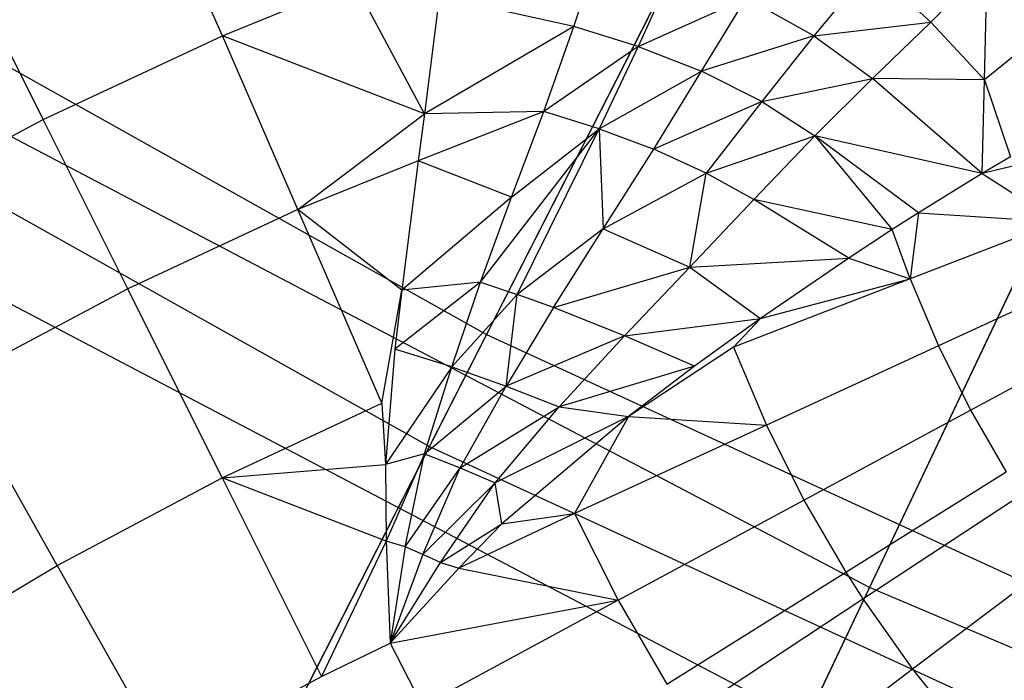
# Model space of a CAD drawing. Extents: x 0.02 to 4.75, y -2.35 to 2.37.
# Tile 12 of 131: x 1.47 to 1.58, y -1.73 to -1.65. Entities that reach past the tile are written whole.
import ezdxf

# ---------------------------------------------------------------- set-up
doc = ezdxf.new("R2010")
doc.units = 0
doc.header["$MEASUREMENT"] = 0
doc.layers.get('0').update_dxf_attribs({"color": 13, "linetype": 'CONTINUOUS'})

# ---------------------------------------------------------------- blocks, each defined once
blk = doc.blocks.new('CTLS_SNOW_BALL_ZWIS_PM_STL')
at = {"color": 0}
for p, q in [((1.57247, -1.58696, 1.31473), (1.52031, -1.68933, 1.45954)), ((1.57247, -1.58696, 1.31473), (1.52031, -1.68933, 1.45954)), ((1.51355, -1.7026, 4.22821), (1.565, -1.60163, 4.37424)), ((1.51355, -1.7026, 4.22821), (1.565, -1.60163, 4.37424)), ((1.3897, -1.61618, 1.45954), (1.52031, -1.68933, 1.45954)), ((1.3897, -1.61618, 1.45954), (1.52031, -1.68933, 1.45954)), ((1.38192, -1.62888, 4.22821), (1.51355, -1.7026, 4.22821)), ((1.38192, -1.62888, 4.22821), (1.51355, -1.7026, 4.22821)), ((1.60616, -1.63378, 1.55792), (1.5656, -1.71925, 1.7116)), ((1.60616, -1.63378, 1.55792), (1.5656, -1.71925, 1.7116)), ((1.48906, -1.65401, 48.23877), (1.48161, -1.63686, 48.25748)), ((1.48906, -1.65401, 48.23877), (1.48161, -1.63686, 48.25748)), ((1.53063, -1.65293, 48.23076), (1.53377, -1.64323, 48.23691)), ((1.53063, -1.65293, 48.23076), (1.53377, -1.64323, 48.23691)), ((1.54245, -1.64598, 48.23592), (1.53825, -1.65528, 48.22991)), ((1.54245, -1.64598, 48.23592), (1.53825, -1.65528, 48.22991)), ((1.56575, -1.6459, 48.24481), (1.559, -1.65401, 48.23795)), ((1.56575, -1.6459, 48.24481), (1.559, -1.65401, 48.23795)), ((1.56575, -1.6459, 48.24481), (1.57286, -1.65238, 48.24865)), ((1.56575, -1.6459, 48.24481), (1.57286, -1.65238, 48.24865)), ((1.57954, -1.64561, 48.25693), (1.57286, -1.65238, 48.24865)), ((1.57954, -1.64561, 48.25693), (1.57286, -1.65238, 48.24865)), ((1.5792, -1.65922, 48.25343), (1.57954, -1.64561, 48.25693)), ((1.5792, -1.65922, 48.25343), (1.57954, -1.64561, 48.25693)), ((1.5656, -1.71925, 1.7116), (1.42916, -1.64764, 1.7116)), ((1.5656, -1.71925, 1.7116), (1.42916, -1.64764, 1.7116)), ((1.46787, -1.66392, 48.23877), (1.4595, -1.64719, 48.25748)), ((1.46787, -1.66392, 48.23877), (1.4595, -1.64719, 48.25748)), ((1.48906, -1.65401, 48.23877), (1.50464, -1.64765, 48.23877)), ((1.48906, -1.65401, 48.23877), (1.50464, -1.64765, 48.23877)), ((1.51295, -1.66323, 48.22719), (1.50464, -1.64765, 48.23877)), ((1.51295, -1.66323, 48.22719), (1.50464, -1.64765, 48.23877)), ((1.5147, -1.64938, 48.23494), (1.51295, -1.66323, 48.22719)), ((1.5147, -1.64938, 48.23494), (1.51295, -1.66323, 48.22719)), ((1.53063, -1.65293, 48.23076), (1.5147, -1.64938, 48.23494)), ((1.53063, -1.65293, 48.23076), (1.5147, -1.64938, 48.23494)), ((1.53825, -1.65528, 48.22991), (1.551, -1.64953, 48.23612)), ((1.53825, -1.65528, 48.22991), (1.551, -1.64953, 48.23612)), ((1.54574, -1.65819, 48.23008), (1.551, -1.64953, 48.23612)), ((1.54574, -1.65819, 48.23008), (1.551, -1.64953, 48.23612)), ((1.559, -1.65401, 48.23795), (1.551, -1.64953, 48.23612)), ((1.559, -1.65401, 48.23795), (1.551, -1.64953, 48.23612)), ((1.55807, -1.73513, 3.9597), (1.59759, -1.65183, 4.11485)), ((1.55807, -1.73513, 3.9597), (1.59759, -1.65183, 4.11485)), ((1.53063, -1.65293, 48.23076), (1.51295, -1.66323, 48.22719)), ((1.53063, -1.65293, 48.23076), (1.51295, -1.66323, 48.22719)), ((1.52707, -1.66296, 48.22583), (1.53063, -1.65293, 48.23076)), ((1.52707, -1.66296, 48.22583), (1.53063, -1.65293, 48.23076)), ((1.53825, -1.65528, 48.22991), (1.53063, -1.65293, 48.23076)), ((1.53825, -1.65528, 48.22991), (1.53063, -1.65293, 48.23076)), ((1.559, -1.65401, 48.23795), (1.57286, -1.65238, 48.24865)), ((1.559, -1.65401, 48.23795), (1.57286, -1.65238, 48.24865)), ((1.57286, -1.65238, 48.24865), (1.56594, -1.65908, 48.24119)), ((1.57286, -1.65238, 48.24865), (1.56594, -1.65908, 48.24119)), ((1.5792, -1.65922, 48.25343), (1.57286, -1.65238, 48.24865)), ((1.5792, -1.65922, 48.25343), (1.57286, -1.65238, 48.24865)), ((1.46787, -1.66392, 48.23877), (1.48906, -1.65401, 48.23877)), ((1.46787, -1.66392, 48.23877), (1.48906, -1.65401, 48.23877)), ((1.51295, -1.66323, 48.22719), (1.48906, -1.65401, 48.23877)), ((1.49798, -1.67455, 48.2247), (1.48906, -1.65401, 48.23877)), ((1.51295, -1.66323, 48.22719), (1.48906, -1.65401, 48.23877)), ((1.49798, -1.67455, 48.2247), (1.48906, -1.65401, 48.23877)), ((1.559, -1.65401, 48.23795), (1.54574, -1.65819, 48.23008)), ((1.559, -1.65401, 48.23795), (1.54574, -1.65819, 48.23008)), ((1.559, -1.65401, 48.23795), (1.55284, -1.6618, 48.23164)), ((1.559, -1.65401, 48.23795), (1.55284, -1.6618, 48.23164)), ((1.559, -1.65401, 48.23795), (1.56594, -1.65908, 48.24119)), ((1.559, -1.65401, 48.23795), (1.56594, -1.65908, 48.24119)), ((1.5854, -1.65418, 48.26231), (1.5792, -1.65922, 48.25343)), ((1.5854, -1.65418, 48.26231), (1.5792, -1.65922, 48.25343)), ((1.53825, -1.65528, 48.22991), (1.52707, -1.66296, 48.22583)), ((1.53825, -1.65528, 48.22991), (1.52707, -1.66296, 48.22583)), ((1.53825, -1.65528, 48.22991), (1.53361, -1.66501, 48.22521)), ((1.53825, -1.65528, 48.22991), (1.53361, -1.66501, 48.22521)), ((1.53825, -1.65528, 48.22991), (1.54574, -1.65819, 48.23008)), ((1.53825, -1.65528, 48.22991), (1.54574, -1.65819, 48.23008)), ((1.53361, -1.66501, 48.22521), (1.54574, -1.65819, 48.23008)), ((1.53361, -1.66501, 48.22521), (1.54574, -1.65819, 48.23008)), ((1.54008, -1.6674, 48.22537), (1.54574, -1.65819, 48.23008)), ((1.54008, -1.6674, 48.22537), (1.54574, -1.65819, 48.23008)), ((1.55284, -1.6618, 48.23164), (1.54574, -1.65819, 48.23008)), ((1.55284, -1.6618, 48.23164), (1.54574, -1.65819, 48.23008)), ((1.55284, -1.6618, 48.23164), (1.56594, -1.65908, 48.24119)), ((1.55284, -1.6618, 48.23164), (1.56594, -1.65908, 48.24119)), ((1.56594, -1.65908, 48.24119), (1.55911, -1.66584, 48.2344)), ((1.56594, -1.65908, 48.24119), (1.55911, -1.66584, 48.2344)), ((1.5792, -1.65922, 48.25343), (1.56594, -1.65908, 48.24119)), ((1.5792, -1.65922, 48.25343), (1.56594, -1.65908, 48.24119)), ((1.57892, -1.67031, 48.24996), (1.56594, -1.65908, 48.24119)), ((1.57892, -1.67031, 48.24996), (1.56594, -1.65908, 48.24119)), ((1.57892, -1.67031, 48.24996), (1.5792, -1.65922, 48.25343)), ((1.57892, -1.67031, 48.24996), (1.5792, -1.65922, 48.25343)), ((1.5792, -1.65922, 48.25343), (1.58225, -1.66833, 48.25414)), ((1.5792, -1.65922, 48.25343), (1.58225, -1.66833, 48.25414)), ((1.55284, -1.6618, 48.23164), (1.54008, -1.6674, 48.22537)), ((1.55284, -1.6618, 48.23164), (1.54008, -1.6674, 48.22537)), ((1.55284, -1.6618, 48.23164), (1.54628, -1.67026, 48.22657)), ((1.55284, -1.6618, 48.23164), (1.54628, -1.67026, 48.22657)), ((1.55284, -1.6618, 48.23164), (1.55911, -1.66584, 48.2344)), ((1.55284, -1.6618, 48.23164), (1.55911, -1.66584, 48.2344)), ((1.55807, -1.73513, 3.9597), (1.42038, -1.66286, 3.9597)), ((1.55807, -1.73513, 3.9597), (1.42038, -1.66286, 3.9597)), ((1.44629, -1.67539, 48.23877), (1.46787, -1.66392, 48.23877)), ((1.44629, -1.67539, 48.23877), (1.46787, -1.66392, 48.23877)), ((1.47788, -1.68395, 48.2247), (1.46787, -1.66392, 48.23877)), ((1.47788, -1.68395, 48.2247), (1.46787, -1.66392, 48.23877)), ((1.49798, -1.67455, 48.2247), (1.51295, -1.66323, 48.22719)), ((1.49798, -1.67455, 48.2247), (1.51295, -1.66323, 48.22719)), ((1.52707, -1.66296, 48.22583), (1.51223, -1.66881, 48.22467)), ((1.52707, -1.66296, 48.22583), (1.51223, -1.66881, 48.22467)), ((1.51295, -1.66323, 48.22719), (1.51223, -1.66881, 48.22467)), ((1.51295, -1.66323, 48.22719), (1.51223, -1.66881, 48.22467)), ((1.52707, -1.66296, 48.22583), (1.51295, -1.66323, 48.22719)), ((1.52707, -1.66296, 48.22583), (1.51295, -1.66323, 48.22719)), ((1.52325, -1.67309, 48.22195), (1.52707, -1.66296, 48.22583)), ((1.52325, -1.67309, 48.22195), (1.52707, -1.66296, 48.22583)), ((1.53361, -1.66501, 48.22521), (1.52707, -1.66296, 48.22583)), ((1.53361, -1.66501, 48.22521), (1.52707, -1.66296, 48.22583)), ((1.51959, -1.68315, 48.21884), (1.53361, -1.66501, 48.22521)), ((1.51959, -1.68315, 48.21884), (1.53361, -1.66501, 48.22521)), ((1.52325, -1.67309, 48.22195), (1.53361, -1.66501, 48.22521)), ((1.52325, -1.67309, 48.22195), (1.53361, -1.66501, 48.22521)), ((1.52391, -1.68461, 48.2186), (1.53361, -1.66501, 48.22521)), ((1.52391, -1.68461, 48.2186), (1.53361, -1.66501, 48.22521)), ((1.53361, -1.66501, 48.22521), (1.5341, -1.67685, 48.22172)), ((1.53361, -1.66501, 48.22521), (1.5341, -1.67685, 48.22172)), ((1.53361, -1.66501, 48.22521), (1.54008, -1.6674, 48.22537)), ((1.53361, -1.66501, 48.22521), (1.54008, -1.6674, 48.22537)), ((1.54628, -1.67026, 48.22657), (1.55911, -1.66584, 48.2344)), ((1.54628, -1.67026, 48.22657), (1.55911, -1.66584, 48.2344)), ((1.55191, -1.67338, 48.22869), (1.55911, -1.66584, 48.2344)), ((1.55191, -1.67338, 48.22869), (1.55911, -1.66584, 48.2344)), ((1.55911, -1.66584, 48.2344), (1.56828, -1.67694, 48.23878)), ((1.57892, -1.67031, 48.24996), (1.55911, -1.66584, 48.2344)), ((1.57892, -1.67031, 48.24996), (1.55911, -1.66584, 48.2344)), ((1.57139, -1.67496, 48.24175), (1.55911, -1.66584, 48.2344)), ((1.57139, -1.67496, 48.24175), (1.55911, -1.66584, 48.2344)), ((1.55911, -1.66584, 48.2344), (1.56828, -1.67694, 48.23878)), ((1.5341, -1.67685, 48.22172), (1.54008, -1.6674, 48.22537)), ((1.5341, -1.67685, 48.22172), (1.54008, -1.6674, 48.22537)), ((1.54628, -1.67026, 48.22657), (1.54008, -1.6674, 48.22537)), ((1.54628, -1.67026, 48.22657), (1.54008, -1.6674, 48.22537)), ((1.58225, -1.66833, 48.25414), (1.57892, -1.67031, 48.24996)), ((1.51223, -1.66881, 48.22467), (1.49798, -1.67455, 48.2247)), ((1.51223, -1.66881, 48.22467), (1.49798, -1.67455, 48.2247)), ((1.51223, -1.66881, 48.22467), (1.51029, -1.6841, 48.21917)), ((1.51223, -1.66881, 48.22467), (1.51029, -1.6841, 48.21917)), ((1.52325, -1.67309, 48.22195), (1.51223, -1.66881, 48.22467)), ((1.52325, -1.67309, 48.22195), (1.51223, -1.66881, 48.22467)), ((1.58527, -1.66875, 48.25748), (1.57892, -1.67031, 48.24996)), ((1.5341, -1.67685, 48.22172), (1.54628, -1.67026, 48.22657)), ((1.5341, -1.67685, 48.22172), (1.54628, -1.67026, 48.22657)), ((1.54435, -1.68136, 48.22395), (1.54628, -1.67026, 48.22657)), ((1.54435, -1.68136, 48.22395), (1.54628, -1.67026, 48.22657)), ((1.55191, -1.67338, 48.22869), (1.54628, -1.67026, 48.22657)), ((1.55191, -1.67338, 48.22869), (1.54628, -1.67026, 48.22657)), ((1.57892, -1.67031, 48.24996), (1.57139, -1.67496, 48.24175)), ((1.57892, -1.67031, 48.24996), (1.57139, -1.67496, 48.24175)), ((1.57892, -1.67031, 48.24996), (1.58782, -1.67603, 48.25748)), ((1.57892, -1.67031, 48.24996), (1.58782, -1.67603, 48.25748)), ((1.52325, -1.67309, 48.22195), (1.51029, -1.6841, 48.21917)), ((1.52325, -1.67309, 48.22195), (1.51029, -1.6841, 48.21917)), ((1.51959, -1.68315, 48.21884), (1.52325, -1.67309, 48.22195)), ((1.51959, -1.68315, 48.21884), (1.52325, -1.67309, 48.22195)), ((1.54435, -1.68136, 48.22395), (1.55191, -1.67338, 48.22869)), ((1.54435, -1.68136, 48.22395), (1.55191, -1.67338, 48.22869)), ((1.56828, -1.67694, 48.23878), (1.55191, -1.67338, 48.22869)), ((1.56313, -1.6803, 48.23432), (1.55191, -1.67338, 48.22869)), ((1.56828, -1.67694, 48.23878), (1.55191, -1.67338, 48.22869)), ((1.56313, -1.6803, 48.23432), (1.55191, -1.67338, 48.22869)), ((1.49798, -1.67455, 48.2247), (1.47788, -1.68395, 48.2247)), ((1.49798, -1.67455, 48.2247), (1.47788, -1.68395, 48.2247)), ((1.51029, -1.6841, 48.21917), (1.49798, -1.67455, 48.2247)), ((1.50792, -1.69745, 48.21597), (1.49798, -1.67455, 48.2247)), ((1.51029, -1.6841, 48.21917), (1.49798, -1.67455, 48.2247)), ((1.50792, -1.69745, 48.21597), (1.49798, -1.67455, 48.2247)), ((1.57139, -1.67496, 48.24175), (1.56828, -1.67694, 48.23878)), ((1.57139, -1.67496, 48.24175), (1.56828, -1.67694, 48.23878)), ((1.57139, -1.67496, 48.24175), (1.57038, -1.68277, 48.23877)), ((1.57139, -1.67496, 48.24175), (1.57038, -1.68277, 48.23877)), ((1.57139, -1.67496, 48.24175), (1.58782, -1.67603, 48.25748)), ((1.57139, -1.67496, 48.24175), (1.58782, -1.67603, 48.25748)), ((1.58782, -1.67603, 48.25748), (1.57038, -1.68277, 48.23877)), ((1.58782, -1.67603, 48.25748), (1.57038, -1.68277, 48.23877)), ((1.5341, -1.67685, 48.22172), (1.52391, -1.68461, 48.2186)), ((1.5341, -1.67685, 48.22172), (1.52391, -1.68461, 48.2186)), ((1.52822, -1.68616, 48.21871), (1.5341, -1.67685, 48.22172)), ((1.52822, -1.68616, 48.21871), (1.5341, -1.67685, 48.22172)), ((1.5341, -1.67685, 48.22172), (1.54435, -1.68136, 48.22395)), ((1.5341, -1.67685, 48.22172), (1.54435, -1.68136, 48.22395)), ((1.56828, -1.67694, 48.23878), (1.56313, -1.6803, 48.23432)), ((1.56828, -1.67694, 48.23878), (1.56313, -1.6803, 48.23432)), ((1.57038, -1.68277, 48.23877), (1.56828, -1.67694, 48.23878)), ((1.57038, -1.68277, 48.23877), (1.56828, -1.67694, 48.23878)), ((1.52822, -1.68616, 48.21871), (1.54435, -1.68136, 48.22395)), ((1.52822, -1.68616, 48.21871), (1.54435, -1.68136, 48.22395)), ((1.54435, -1.68136, 48.22395), (1.5366, -1.68949, 48.22)), ((1.54435, -1.68136, 48.22395), (1.5366, -1.68949, 48.22)), ((1.54435, -1.68136, 48.22395), (1.56313, -1.6803, 48.23432)), ((1.54435, -1.68136, 48.22395), (1.56313, -1.6803, 48.23432)), ((1.54435, -1.68136, 48.22395), (1.55271, -1.68743, 48.22684)), ((1.54435, -1.68136, 48.22395), (1.55271, -1.68743, 48.22684)), ((1.56313, -1.6803, 48.23432), (1.55271, -1.68743, 48.22684)), ((1.56313, -1.6803, 48.23432), (1.55271, -1.68743, 48.22684)), ((1.56313, -1.6803, 48.23432), (1.57038, -1.68277, 48.23877)), ((1.56313, -1.6803, 48.23432), (1.57038, -1.68277, 48.23877)), ((1.51959, -1.68315, 48.21884), (1.50947, -1.69108, 48.21729)), ((1.51959, -1.68315, 48.21884), (1.50947, -1.69108, 48.21729)), ((1.51959, -1.68315, 48.21884), (1.51029, -1.6841, 48.21917)), ((1.51959, -1.68315, 48.21884), (1.51029, -1.6841, 48.21917)), ((1.5162, -1.69318, 48.21636), (1.51959, -1.68315, 48.21884)), ((1.5162, -1.69318, 48.21636), (1.51959, -1.68315, 48.21884)), ((1.51959, -1.68315, 48.21884), (1.52391, -1.68461, 48.2186)), ((1.51959, -1.68315, 48.21884), (1.52391, -1.68461, 48.2186)), ((1.57038, -1.68277, 48.23877), (1.54949, -1.69084, 48.2247)), ((1.57038, -1.68277, 48.23877), (1.54949, -1.69084, 48.2247)), ((1.55271, -1.68743, 48.22684), (1.57038, -1.68277, 48.23877)), ((1.55271, -1.68743, 48.22684), (1.57038, -1.68277, 48.23877)), ((1.57038, -1.68277, 48.23877), (1.57373, -1.69069, 48.23877)), ((1.57038, -1.68277, 48.23877), (1.57373, -1.69069, 48.23877)), ((1.59071, -1.68287, 48.25748), (1.57373, -1.69069, 48.23877)), ((1.59071, -1.68287, 48.25748), (1.57373, -1.69069, 48.23877)), ((1.47788, -1.68395, 48.2247), (1.45728, -1.6949, 48.2247)), ((1.47788, -1.68395, 48.2247), (1.45728, -1.6949, 48.2247)), ((1.48904, -1.70628, 48.21597), (1.47788, -1.68395, 48.2247)), ((1.48904, -1.70628, 48.21597), (1.47788, -1.68395, 48.2247)), ((1.50792, -1.69745, 48.21597), (1.51029, -1.6841, 48.21917)), ((1.51029, -1.6841, 48.21917), (1.50947, -1.69108, 48.21729)), ((1.5162, -1.69318, 48.21636), (1.52391, -1.68461, 48.2186)), ((1.5162, -1.69318, 48.21636), (1.52391, -1.68461, 48.2186)), ((1.52262, -1.69545, 48.21615), (1.52391, -1.68461, 48.2186)), ((1.52262, -1.69545, 48.21615), (1.52391, -1.68461, 48.2186)), ((1.52822, -1.68616, 48.21871), (1.52391, -1.68461, 48.2186)), ((1.52822, -1.68616, 48.21871), (1.52391, -1.68461, 48.2186)), ((1.52822, -1.68616, 48.21871), (1.52262, -1.69545, 48.21615)), ((1.52822, -1.68616, 48.21871), (1.52262, -1.69545, 48.21615)), ((1.5366, -1.68949, 48.22), (1.52822, -1.68616, 48.21871)), ((1.5366, -1.68949, 48.22), (1.52822, -1.68616, 48.21871)), ((1.5366, -1.68949, 48.22), (1.55271, -1.68743, 48.22684)), ((1.5366, -1.68949, 48.22), (1.55271, -1.68743, 48.22684)), ((1.55271, -1.68743, 48.22684), (1.54489, -1.69309, 48.22239)), ((1.55271, -1.68743, 48.22684), (1.54949, -1.69084, 48.2247)), ((1.52031, -1.68933, 1.45954), (1.47346, -1.78129, 1.61289)), ((1.52031, -1.68933, 1.45954), (1.47346, -1.78129, 1.61289)), ((1.52031, -1.68933, 1.45954), (1.65627, -1.752, 1.45954)), ((1.52031, -1.68933, 1.45954), (1.65627, -1.752, 1.45954)), ((1.5366, -1.68949, 48.22), (1.52262, -1.69545, 48.21615)), ((1.5366, -1.68949, 48.22), (1.52262, -1.69545, 48.21615)), ((1.5366, -1.68949, 48.22), (1.52889, -1.69789, 48.21681)), ((1.5366, -1.68949, 48.22), (1.52889, -1.69789, 48.21681)), ((1.54489, -1.69309, 48.22239), (1.5366, -1.68949, 48.22)), ((1.54489, -1.69309, 48.22239), (1.5366, -1.68949, 48.22)), ((1.57752, -1.69828, 48.23877), (1.59397, -1.68939, 48.25748)), ((1.57752, -1.69828, 48.23877), (1.59397, -1.68939, 48.25748)), ((1.57373, -1.69069, 48.23877), (1.55339, -1.70006, 48.2247)), ((1.57373, -1.69069, 48.23877), (1.55339, -1.70006, 48.2247)), ((1.57373, -1.69069, 48.23877), (1.57752, -1.69828, 48.23877)), ((1.57373, -1.69069, 48.23877), (1.57752, -1.69828, 48.23877)), ((1.50947, -1.69108, 48.21729), (1.50835, -1.70472, 48.21462)), ((1.5162, -1.69318, 48.21636), (1.50947, -1.69108, 48.21729)), ((1.5162, -1.69318, 48.21636), (1.50947, -1.69108, 48.21729)), ((1.54949, -1.69084, 48.2247), (1.53708, -1.69903, 48.21885)), ((1.54949, -1.69084, 48.2247), (1.55339, -1.70006, 48.2247)), ((1.54949, -1.69084, 48.2247), (1.55339, -1.70006, 48.2247)), ((1.5162, -1.69318, 48.21636), (1.50835, -1.70472, 48.21462)), ((1.5162, -1.69318, 48.21636), (1.50835, -1.70472, 48.21462)), ((1.51298, -1.70344, 48.21458), (1.5162, -1.69318, 48.21636)), ((1.51298, -1.70344, 48.21458), (1.5162, -1.69318, 48.21636)), ((1.5162, -1.69318, 48.21636), (1.52262, -1.69545, 48.21615)), ((1.5162, -1.69318, 48.21636), (1.52262, -1.69545, 48.21615)), ((1.54489, -1.69309, 48.22239), (1.52889, -1.69789, 48.21681)), ((1.54489, -1.69309, 48.22239), (1.52889, -1.69789, 48.21681)), ((1.54489, -1.69309, 48.22239), (1.53708, -1.69903, 48.21885)), ((1.46954, -1.71665, 48.21597), (1.45728, -1.6949, 48.2247)), ((1.46954, -1.71665, 48.21597), (1.45728, -1.6949, 48.2247)), ((1.51298, -1.70344, 48.21458), (1.52262, -1.69545, 48.21615)), ((1.51298, -1.70344, 48.21458), (1.52262, -1.69545, 48.21615)), ((1.5172, -1.70512, 48.21439), (1.52262, -1.69545, 48.21615)), ((1.5172, -1.70512, 48.21439), (1.52262, -1.69545, 48.21615)), ((1.52262, -1.69545, 48.21615), (1.52889, -1.69789, 48.21681)), ((1.52262, -1.69545, 48.21615), (1.52889, -1.69789, 48.21681)), ((1.48904, -1.70628, 48.21597), (1.50792, -1.69745, 48.21597)), ((1.48904, -1.70628, 48.21597), (1.50792, -1.69745, 48.21597)), ((1.50792, -1.69745, 48.21597), (1.50835, -1.70472, 48.21462)), ((1.5172, -1.70512, 48.21439), (1.52889, -1.69789, 48.21681)), ((1.5172, -1.70512, 48.21439), (1.52889, -1.69789, 48.21681)), ((1.52133, -1.70688, 48.2146), (1.52889, -1.69789, 48.21681)), ((1.52133, -1.70688, 48.2146), (1.52889, -1.69789, 48.21681)), ((1.52889, -1.69789, 48.21681), (1.53708, -1.69903, 48.21885)), ((1.52889, -1.69789, 48.21681), (1.53708, -1.69903, 48.21885)), ((1.55781, -1.70892, 48.2247), (1.57752, -1.69828, 48.23877)), ((1.55781, -1.70892, 48.2247), (1.57752, -1.69828, 48.23877)), ((1.57752, -1.69828, 48.23877), (1.58177, -1.70559, 48.23877)), ((1.57752, -1.69828, 48.23877), (1.58177, -1.70559, 48.23877)), ((1.53708, -1.69903, 48.21885), (1.52133, -1.70688, 48.2146)), ((1.53708, -1.69903, 48.21885), (1.52133, -1.70688, 48.2146)), ((1.53708, -1.69903, 48.21885), (1.52211, -1.71175, 48.21438)), ((1.53708, -1.69903, 48.21885), (1.52211, -1.71175, 48.21438)), ((1.53708, -1.69903, 48.21885), (1.53071, -1.71051, 48.21597)), ((1.53708, -1.69903, 48.21885), (1.53071, -1.71051, 48.21597)), ((1.53708, -1.69903, 48.21885), (1.55339, -1.70006, 48.2247)), ((1.53708, -1.69903, 48.21885), (1.55339, -1.70006, 48.2247)), ((1.55339, -1.70006, 48.2247), (1.53071, -1.71051, 48.21597)), ((1.55339, -1.70006, 48.2247), (1.53071, -1.71051, 48.21597)), ((1.55339, -1.70006, 48.2247), (1.55781, -1.70892, 48.2247)), ((1.55339, -1.70006, 48.2247), (1.55781, -1.70892, 48.2247)), ((1.46745, -1.79308, 4.07376), (1.51355, -1.7026, 4.22821)), ((1.46745, -1.79308, 4.07376), (1.51355, -1.7026, 4.22821)), ((1.51298, -1.70344, 48.21458), (1.50835, -1.70472, 48.21462)), ((1.51298, -1.70344, 48.21458), (1.50835, -1.70472, 48.21462)), ((1.51298, -1.70344, 48.21458), (1.50843, -1.7138, 48.21353)), ((1.51298, -1.70344, 48.21458), (1.50843, -1.7138, 48.21353)), ((1.51066, -1.71444, 48.21341), (1.51298, -1.70344, 48.21458)), ((1.51066, -1.71444, 48.21341), (1.51298, -1.70344, 48.21458)), ((1.51298, -1.70344, 48.21458), (1.5172, -1.70512, 48.21439)), ((1.51298, -1.70344, 48.21458), (1.5172, -1.70512, 48.21439)), ((1.51355, -1.7026, 4.22821), (1.65057, -1.76576, 4.22821)), ((1.51355, -1.7026, 4.22821), (1.65057, -1.76576, 4.22821)), ((1.48904, -1.70628, 48.21597), (1.50835, -1.70472, 48.21462)), ((1.48904, -1.70628, 48.21597), (1.50835, -1.70472, 48.21462)), ((1.50835, -1.70472, 48.21462), (1.50843, -1.7138, 48.21353)), ((1.50835, -1.70472, 48.21462), (1.50843, -1.7138, 48.21353)), ((1.51066, -1.71444, 48.21341), (1.5172, -1.70512, 48.21439)), ((1.51066, -1.71444, 48.21341), (1.5172, -1.70512, 48.21439)), ((1.51277, -1.71536, 48.21335), (1.5172, -1.70512, 48.21439)), ((1.51277, -1.71536, 48.21335), (1.5172, -1.70512, 48.21439)), ((1.5172, -1.70512, 48.21439), (1.52133, -1.70688, 48.2146)), ((1.5172, -1.70512, 48.21439), (1.52133, -1.70688, 48.2146)), ((1.56278, -1.71746, 48.2247), (1.58177, -1.70559, 48.23877)), ((1.56278, -1.71746, 48.2247), (1.58177, -1.70559, 48.23877)), ((1.46954, -1.71665, 48.21597), (1.48904, -1.70628, 48.21597)), ((1.46954, -1.71665, 48.21597), (1.48904, -1.70628, 48.21597)), ((1.50843, -1.7138, 48.21353), (1.48904, -1.70628, 48.21597)), ((1.48904, -1.70628, 48.21597), (1.5008, -1.72979, 48.21301)), ((1.48904, -1.70628, 48.21597), (1.5008, -1.72979, 48.21301)), ((1.50843, -1.7138, 48.21353), (1.48904, -1.70628, 48.21597)), ((1.52133, -1.70688, 48.2146), (1.51277, -1.71536, 48.21335)), ((1.52133, -1.70688, 48.2146), (1.51277, -1.71536, 48.21335)), ((1.51485, -1.7163, 48.21339), (1.52133, -1.70688, 48.2146)), ((1.51485, -1.7163, 48.21339), (1.52133, -1.70688, 48.2146)), ((1.52211, -1.71175, 48.21438), (1.52133, -1.70688, 48.2146)), ((1.52211, -1.71175, 48.21438), (1.52133, -1.70688, 48.2146)), ((1.53585, -1.72078, 48.21597), (1.55781, -1.70892, 48.2247)), ((1.53585, -1.72078, 48.21597), (1.55781, -1.70892, 48.2247)), ((1.55781, -1.70892, 48.2247), (1.56278, -1.71746, 48.2247)), ((1.55781, -1.70892, 48.2247), (1.56278, -1.71746, 48.2247)), ((1.56481, -1.72062, 48.2247), (1.58351, -1.70829, 48.23877)), ((1.56481, -1.72062, 48.2247), (1.58351, -1.70829, 48.23877)), ((1.53071, -1.71051, 48.21597), (1.51702, -1.71699, 48.21353)), ((1.53071, -1.71051, 48.21597), (1.51702, -1.71699, 48.21353)), ((1.52211, -1.71175, 48.21438), (1.53071, -1.71051, 48.21597)), ((1.52211, -1.71175, 48.21438), (1.53071, -1.71051, 48.21597)), ((1.53071, -1.71051, 48.21597), (1.53585, -1.72078, 48.21597)), ((1.53071, -1.71051, 48.21597), (1.53585, -1.72078, 48.21597)), ((1.51485, -1.7163, 48.21339), (1.52211, -1.71175, 48.21438)), ((1.52211, -1.71175, 48.21438), (1.51702, -1.71699, 48.21353)), ((1.50843, -1.7138, 48.21353), (1.5008, -1.72979, 48.21301)), ((1.50843, -1.7138, 48.21353), (1.5008, -1.72979, 48.21301)), ((1.50843, -1.7138, 48.21353), (1.50891, -1.72585, 48.21301)), ((1.51066, -1.71444, 48.21341), (1.50843, -1.7138, 48.21353)), ((1.51066, -1.71444, 48.21341), (1.50843, -1.7138, 48.21353)), ((1.50843, -1.7138, 48.21353), (1.50891, -1.72585, 48.21301)), ((1.51066, -1.71444, 48.21341), (1.50891, -1.72585, 48.21301)), ((1.51066, -1.71444, 48.21341), (1.50891, -1.72585, 48.21301)), ((1.51277, -1.71536, 48.21335), (1.51066, -1.71444, 48.21341)), ((1.51277, -1.71536, 48.21335), (1.51066, -1.71444, 48.21341)), ((1.51277, -1.71536, 48.21335), (1.50891, -1.72585, 48.21301)), ((1.51277, -1.71536, 48.21335), (1.50891, -1.72585, 48.21301)), ((1.50891, -1.72585, 48.21301), (1.51485, -1.7163, 48.21339)), ((1.50891, -1.72585, 48.21301), (1.51485, -1.7163, 48.21339)), ((1.51485, -1.7163, 48.21339), (1.51277, -1.71536, 48.21335)), ((1.51485, -1.7163, 48.21339), (1.51277, -1.71536, 48.21335)), ((1.51485, -1.7163, 48.21339), (1.51702, -1.71699, 48.21353)), ((1.58855, -1.71543, 48.23877), (1.57069, -1.72893, 48.2247)), ((1.58855, -1.71543, 48.23877), (1.57069, -1.72893, 48.2247)), ((1.44974, -1.72844, 48.21597), (1.46954, -1.71665, 48.21597)), ((1.44974, -1.72844, 48.21597), (1.46954, -1.71665, 48.21597)), ((1.46954, -1.71665, 48.21597), (1.48244, -1.73955, 48.21301)), ((1.46954, -1.71665, 48.21597), (1.48244, -1.73955, 48.21301)), ((1.51702, -1.71699, 48.21353), (1.50891, -1.72585, 48.21301)), ((1.51702, -1.71699, 48.21353), (1.50891, -1.72585, 48.21301)), ((1.51702, -1.71699, 48.21353), (1.53585, -1.72078, 48.21597)), ((1.51702, -1.71699, 48.21353), (1.53585, -1.72078, 48.21597)), ((1.54161, -1.73069, 48.21597), (1.56278, -1.71746, 48.2247)), ((1.54161, -1.73069, 48.21597), (1.56278, -1.71746, 48.2247)), ((1.56278, -1.71746, 48.2247), (1.56481, -1.72062, 48.2247)), ((1.56278, -1.71746, 48.2247), (1.56481, -1.72062, 48.2247)), ((1.5656, -1.71925, 1.7116), (1.53028, -1.79369, 1.87217)), ((1.5656, -1.71925, 1.7116), (1.53028, -1.79369, 1.87217)), ((1.70737, -1.77965, 1.7116), (1.5656, -1.71925, 1.7116)), ((1.70737, -1.77965, 1.7116), (1.5656, -1.71925, 1.7116)), ((1.50891, -1.72585, 48.21301), (1.53585, -1.72078, 48.21597)), ((1.50891, -1.72585, 48.21301), (1.53585, -1.72078, 48.21597)), ((1.53585, -1.72078, 48.21597), (1.51272, -1.73327, 48.21301)), ((1.53585, -1.72078, 48.21597), (1.51272, -1.73327, 48.21301)), ((1.53585, -1.72078, 48.21597), (1.54161, -1.73069, 48.21597)), ((1.53585, -1.72078, 48.21597), (1.54161, -1.73069, 48.21597)), ((1.54397, -1.73436, 48.21597), (1.56481, -1.72062, 48.2247)), ((1.54397, -1.73436, 48.21597), (1.56481, -1.72062, 48.2247)), ((1.56481, -1.72062, 48.2247), (1.57069, -1.72893, 48.2247)), ((1.56481, -1.72062, 48.2247), (1.57069, -1.72893, 48.2247)), ((1.5008, -1.72979, 48.21301), (1.50891, -1.72585, 48.21301)), ((1.5008, -1.72979, 48.21301), (1.50891, -1.72585, 48.21301)), ((1.50891, -1.72585, 48.21301), (1.51272, -1.73327, 48.21301)), ((1.50891, -1.72585, 48.21301), (1.51272, -1.73327, 48.21301)), ((1.57069, -1.72893, 48.2247), (1.55077, -1.74399, 48.21597)), ((1.57069, -1.72893, 48.2247), (1.55077, -1.74399, 48.21597)), ((1.57069, -1.72893, 48.2247), (1.57712, -1.73689, 48.2247)), ((1.57069, -1.72893, 48.2247), (1.57712, -1.73689, 48.2247)), ((1.48244, -1.73955, 48.21301), (1.5008, -1.72979, 48.21301)), ((1.48244, -1.73955, 48.21301), (1.5008, -1.72979, 48.21301))]:
    blk.add_line(p, q, dxfattribs=at)

msp = doc.modelspace()

# ---------------------------------------------------------------- block references
at = {"color": 0}
msp.add_blockref('CTLS_SNOW_BALL_ZWIS_PM_STL', (0, 0), dxfattribs=at)

doc.saveas('drawing.dxf')
